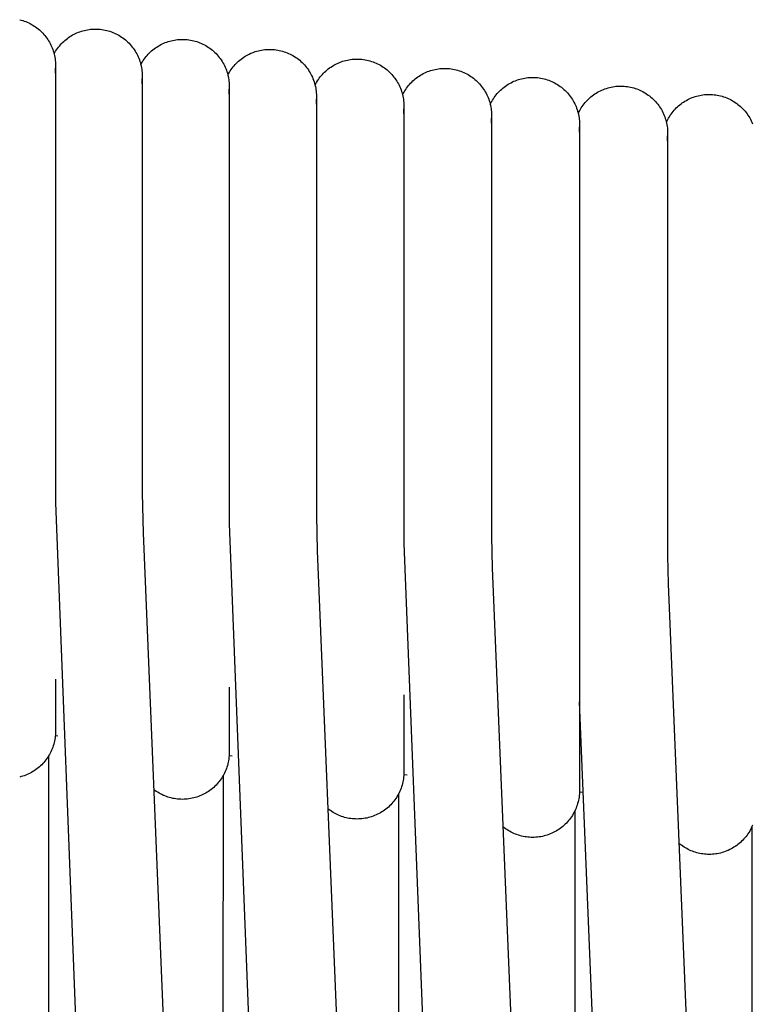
# Model space of a CAD drawing. Header units: millimetres. Extents: x 5000 to 6727, y 0 to 1679.
# Tile 58 of 106: x 5098 to 5164, y 1581 to 1671. Entities that reach past the tile are written whole.
import ezdxf

# ---------------------------------------------------------------- set-up
doc = ezdxf.new("R2010")
doc.units = ezdxf.units.MM
doc.layers.add('Make2D$Sichtbar$Kurven', color=18, linetype='Continuous', true_color=0x000000)

msp = doc.modelspace()

# ---------------------------------------------------------------- linework, layer by layer
at = {"layer": 'Make2D$Sichtbar$Kurven', "color": 18, "lineweight": -3, "true_color": 0x000000}
for p, q in [((5097.502, 1670.653), (5097.643, 1670.617)), ((5097.643, 1670.617), (5097.782, 1670.575)), ((5097.782, 1670.575), (5097.92, 1670.529)), ((5097.92, 1670.529), (5098.056, 1670.478)), ((5098.056, 1670.478), (5098.19, 1670.423)), ((5098.19, 1670.423), (5098.323, 1670.363)), ((5098.323, 1670.363), (5098.453, 1670.299)), ((5098.453, 1670.299), (5098.581, 1670.23)), ((5098.581, 1670.23), (5098.706, 1670.157)), ((5098.706, 1670.157), (5098.829, 1670.079)), ((5098.829, 1670.079), (5098.949, 1669.998)), ((5098.949, 1669.998), (5099.067, 1669.912)), ((5099.067, 1669.912), (5099.181, 1669.822)), ((5099.181, 1669.822), (5099.292, 1669.729)), ((5103.524, 1669.717), (5103.666, 1669.744)), ((5103.666, 1669.744), (5103.808, 1669.765)), ((5103.808, 1669.765), (5103.95, 1669.782)), ((5103.95, 1669.782), (5104.094, 1669.795)), ((5104.094, 1669.795), (5104.237, 1669.802)), ((5104.237, 1669.802), (5104.381, 1669.804)), ((5104.381, 1669.804), (5104.53, 1669.802)), ((5104.53, 1669.802), (5104.678, 1669.794)), ((5104.678, 1669.794), (5104.825, 1669.781)), ((5104.825, 1669.781), (5104.973, 1669.763)), ((5104.973, 1669.763), (5105.119, 1669.74)), ((5105.119, 1669.74), (5105.265, 1669.711)), ((5099.292, 1669.729), (5099.4, 1669.632)), ((5099.4, 1669.632), (5099.505, 1669.531)), ((5099.505, 1669.531), (5099.606, 1669.426)), ((5099.606, 1669.426), (5099.703, 1669.319)), ((5099.703, 1669.319), (5099.797, 1669.207)), ((5099.797, 1669.207), (5099.887, 1669.093)), ((5099.887, 1669.093), (5099.973, 1668.976)), ((5099.973, 1668.976), (5100.054, 1668.856)), ((5100.054, 1668.856), (5100.132, 1668.733)), ((5101.609, 1668.776), (5101.719, 1668.868)), ((5101.719, 1668.868), (5101.833, 1668.956)), ((5101.833, 1668.956), (5101.95, 1669.04)), ((5101.95, 1669.04), (5102.069, 1669.12)), ((5102.069, 1669.12), (5102.191, 1669.196)), ((5102.191, 1669.196), (5102.315, 1669.268)), ((5102.315, 1669.268), (5102.442, 1669.336)), ((5102.442, 1669.336), (5102.571, 1669.4)), ((5102.571, 1669.4), (5102.702, 1669.459)), ((5102.702, 1669.459), (5102.835, 1669.513)), ((5102.835, 1669.513), (5102.97, 1669.563)), ((5102.97, 1669.563), (5103.107, 1669.609)), ((5103.107, 1669.609), (5103.245, 1669.65)), ((5103.245, 1669.65), (5103.384, 1669.686)), ((5103.384, 1669.686), (5103.524, 1669.717)), ((5105.265, 1669.711), (5105.409, 1669.678)), ((5105.409, 1669.678), (5105.553, 1669.64)), ((5105.553, 1669.64), (5105.694, 1669.596)), ((5105.694, 1669.596), (5105.835, 1669.548)), ((5105.835, 1669.548), (5105.973, 1669.495)), ((5105.973, 1669.495), (5106.11, 1669.437)), ((5106.11, 1669.437), (5106.244, 1669.374)), ((5106.244, 1669.374), (5106.376, 1669.307)), ((5106.376, 1669.307), (5106.506, 1669.235)), ((5106.506, 1669.235), (5106.633, 1669.159)), ((5106.633, 1669.159), (5106.758, 1669.078)), ((5106.758, 1669.078), (5106.879, 1668.993)), ((5106.879, 1668.993), (5106.998, 1668.903)), ((5106.998, 1668.903), (5107.113, 1668.81)), ((5111.848, 1668.843), (5111.993, 1668.856)), ((5111.993, 1668.856), (5112.138, 1668.863)), ((5112.138, 1668.863), (5112.283, 1668.866)), ((5112.283, 1668.866), (5112.432, 1668.863)), ((5112.432, 1668.863), (5112.58, 1668.855)), ((5112.58, 1668.855), (5112.728, 1668.842)), ((5100.132, 1668.733), (5100.206, 1668.608)), ((5100.206, 1668.608), (5100.275, 1668.48)), ((5100.275, 1668.48), (5100.339, 1668.35)), ((5100.339, 1668.35), (5100.4, 1668.218)), ((5100.4, 1668.218), (5100.455, 1668.084)), ((5100.455, 1668.084), (5100.506, 1667.948)), ((5100.848, 1667.917), (5100.93, 1668.035)), ((5100.93, 1668.035), (5101.016, 1668.15)), ((5101.016, 1668.15), (5101.106, 1668.263)), ((5101.106, 1668.263), (5101.199, 1668.372)), ((5101.199, 1668.372), (5101.297, 1668.478)), ((5101.297, 1668.478), (5101.397, 1668.581)), ((5101.397, 1668.581), (5101.501, 1668.68)), ((5101.501, 1668.68), (5101.609, 1668.776)), ((5107.113, 1668.81), (5107.225, 1668.713)), ((5107.225, 1668.713), (5107.333, 1668.612)), ((5107.333, 1668.612), (5107.438, 1668.507)), ((5107.438, 1668.507), (5107.539, 1668.398)), ((5107.539, 1668.398), (5107.637, 1668.286)), ((5107.637, 1668.286), (5107.73, 1668.171)), ((5107.73, 1668.171), (5107.819, 1668.053)), ((5107.819, 1668.053), (5107.904, 1667.931)), ((5109.6, 1667.911), (5109.714, 1668.001)), ((5109.714, 1668.001), (5109.831, 1668.087)), ((5109.831, 1668.087), (5109.951, 1668.169)), ((5109.951, 1668.169), (5110.074, 1668.246)), ((5110.074, 1668.246), (5110.199, 1668.32)), ((5110.199, 1668.32), (5110.327, 1668.389)), ((5110.327, 1668.389), (5110.457, 1668.453)), ((5110.457, 1668.453), (5110.589, 1668.513)), ((5110.589, 1668.513), (5110.723, 1668.569)), ((5110.723, 1668.569), (5110.859, 1668.62)), ((5110.859, 1668.62), (5110.997, 1668.666)), ((5110.997, 1668.666), (5111.136, 1668.708)), ((5111.136, 1668.708), (5111.276, 1668.745)), ((5111.276, 1668.745), (5111.418, 1668.777)), ((5111.418, 1668.777), (5111.561, 1668.804)), ((5111.561, 1668.804), (5111.704, 1668.826)), ((5111.704, 1668.826), (5111.848, 1668.843)), ((5112.728, 1668.842), (5112.875, 1668.824)), ((5112.875, 1668.824), (5113.021, 1668.801)), ((5113.021, 1668.801), (5113.167, 1668.773)), ((5113.167, 1668.773), (5113.312, 1668.74)), ((5113.312, 1668.74), (5113.455, 1668.701)), ((5113.455, 1668.701), (5113.597, 1668.658)), ((5113.597, 1668.658), (5113.737, 1668.609)), ((5113.737, 1668.609), (5113.875, 1668.556)), ((5113.875, 1668.556), (5114.012, 1668.498)), ((5114.012, 1668.498), (5114.146, 1668.436)), ((5114.146, 1668.436), (5114.279, 1668.368)), ((5114.279, 1668.368), (5114.408, 1668.296)), ((5114.408, 1668.296), (5114.535, 1668.22)), ((5114.535, 1668.22), (5114.66, 1668.139)), ((5114.66, 1668.139), (5114.781, 1668.054)), ((5114.781, 1668.054), (5114.9, 1667.965)), ((5114.9, 1667.965), (5115.015, 1667.872)), ((5119.915, 1667.947), (5120.062, 1667.955)), ((5120.062, 1667.955), (5120.208, 1667.957)), ((5120.208, 1667.957), (5120.356, 1667.955)), ((5120.356, 1667.955), (5120.505, 1667.947)), ((5100.506, 1667.948), (5100.553, 1667.81)), ((5100.553, 1667.81), (5100.594, 1667.671)), ((5100.594, 1667.671), (5100.631, 1667.53)), ((5100.627, 1667.547), (5100.697, 1667.673)), ((5100.631, 1667.53), (5100.663, 1667.389)), ((5100.663, 1667.389), (5100.69, 1667.246)), ((5100.69, 1667.246), (5100.713, 1667.102)), ((5100.697, 1667.673), (5100.77, 1667.796)), ((5100.713, 1667.102), (5100.73, 1666.958)), ((5100.77, 1667.796), (5100.848, 1667.917)), ((5107.904, 1667.931), (5107.985, 1667.807)), ((5107.985, 1667.807), (5108.062, 1667.68)), ((5108.062, 1667.68), (5108.134, 1667.55)), ((5108.134, 1667.55), (5108.201, 1667.418)), ((5108.201, 1667.418), (5108.264, 1667.283)), ((5108.264, 1667.283), (5108.322, 1667.147)), ((5108.322, 1667.147), (5108.375, 1667.008)), ((5108.728, 1666.944), (5108.81, 1667.064)), ((5108.81, 1667.064), (5108.895, 1667.182)), ((5108.895, 1667.182), (5108.985, 1667.296)), ((5108.985, 1667.296), (5109.079, 1667.407)), ((5109.079, 1667.407), (5109.176, 1667.515)), ((5109.176, 1667.515), (5109.277, 1667.619)), ((5109.277, 1667.619), (5109.381, 1667.72)), ((5109.381, 1667.72), (5109.489, 1667.818)), ((5109.489, 1667.818), (5109.6, 1667.911)), ((5115.015, 1667.872), (5115.127, 1667.774)), ((5115.127, 1667.774), (5115.236, 1667.673)), ((5115.236, 1667.673), (5115.34, 1667.568)), ((5115.34, 1667.568), (5115.442, 1667.46)), ((5115.442, 1667.46), (5115.539, 1667.348)), ((5115.539, 1667.348), (5115.632, 1667.232)), ((5115.632, 1667.232), (5115.722, 1667.114)), ((5115.722, 1667.114), (5115.807, 1666.993)), ((5117.503, 1666.985), (5117.618, 1667.076)), ((5117.618, 1667.076), (5117.735, 1667.164)), ((5117.735, 1667.164), (5117.856, 1667.247)), ((5117.856, 1667.247), (5117.98, 1667.326)), ((5117.98, 1667.326), (5118.106, 1667.401)), ((5118.106, 1667.401), (5118.234, 1667.471)), ((5118.234, 1667.471), (5118.365, 1667.537)), ((5118.365, 1667.537), (5118.499, 1667.598)), ((5118.499, 1667.598), (5118.634, 1667.655)), ((5118.634, 1667.655), (5118.771, 1667.707)), ((5118.771, 1667.707), (5118.91, 1667.754)), ((5118.91, 1667.754), (5119.05, 1667.796)), ((5119.05, 1667.796), (5119.192, 1667.834)), ((5119.192, 1667.834), (5119.335, 1667.866)), ((5119.335, 1667.866), (5119.479, 1667.894)), ((5119.479, 1667.894), (5119.624, 1667.917)), ((5119.624, 1667.917), (5119.769, 1667.934)), ((5119.769, 1667.934), (5119.915, 1667.947)), ((5120.505, 1667.947), (5120.652, 1667.934)), ((5120.652, 1667.934), (5120.8, 1667.916)), ((5120.8, 1667.916), (5120.946, 1667.893)), ((5120.946, 1667.893), (5121.092, 1667.864)), ((5121.092, 1667.864), (5121.236, 1667.831)), ((5121.236, 1667.831), (5121.38, 1667.793)), ((5121.38, 1667.793), (5121.521, 1667.749)), ((5121.521, 1667.749), (5121.662, 1667.701)), ((5121.662, 1667.701), (5121.8, 1667.648)), ((5121.8, 1667.648), (5121.937, 1667.59)), ((5121.937, 1667.59), (5122.071, 1667.527)), ((5122.071, 1667.527), (5122.203, 1667.46)), ((5122.203, 1667.46), (5122.333, 1667.388)), ((5122.333, 1667.388), (5122.46, 1667.311)), ((5122.46, 1667.311), (5122.585, 1667.231)), ((5122.585, 1667.231), (5122.706, 1667.146)), ((5122.706, 1667.146), (5122.825, 1667.056)), ((5122.825, 1667.056), (5122.94, 1666.963)), ((5127.565, 1667.037), (5127.712, 1667.055)), ((5127.712, 1667.055), (5127.859, 1667.068)), ((5127.859, 1667.068), (5128.007, 1667.076)), ((5128.007, 1667.076), (5128.155, 1667.079)), ((5128.155, 1667.079), (5128.303, 1667.076)), ((5128.303, 1667.076), (5128.451, 1667.068)), ((5128.451, 1667.068), (5128.599, 1667.055)), ((5100.752, 1666.518), (5100.72, 1665.998)), ((5100.73, 1666.958), (5100.742, 1666.813)), ((5100.742, 1666.813), (5100.75, 1666.668)), ((5100.75, 1666.668), (5100.752, 1666.523)), ((5100.752, 1666.523), (5100.752, 1658.939)), ((5108.375, 1667.008), (5108.423, 1666.868)), ((5108.423, 1666.868), (5108.466, 1666.726)), ((5108.466, 1666.726), (5108.505, 1666.583)), ((5108.505, 1666.583), (5108.538, 1666.438)), ((5108.508, 1666.568), (5108.577, 1666.696)), ((5108.538, 1666.438), (5108.567, 1666.293)), ((5108.567, 1666.293), (5108.59, 1666.146)), ((5108.577, 1666.696), (5108.651, 1666.822)), ((5108.651, 1666.822), (5108.728, 1666.944)), ((5115.807, 1666.993), (5115.887, 1666.868)), ((5115.887, 1666.868), (5115.964, 1666.741)), ((5115.964, 1666.741), (5116.036, 1666.611)), ((5116.036, 1666.611), (5116.103, 1666.479)), ((5116.103, 1666.479), (5116.166, 1666.345)), ((5116.166, 1666.345), (5116.224, 1666.208)), ((5116.224, 1666.208), (5116.277, 1666.07)), ((5116.712, 1666.124), (5116.798, 1666.243)), ((5116.798, 1666.243), (5116.887, 1666.359)), ((5116.887, 1666.359), (5116.981, 1666.472)), ((5116.981, 1666.472), (5117.078, 1666.582)), ((5117.078, 1666.582), (5117.179, 1666.688)), ((5117.179, 1666.688), (5117.284, 1666.791)), ((5117.284, 1666.791), (5117.392, 1666.89)), ((5117.392, 1666.89), (5117.503, 1666.985)), ((5122.94, 1666.963), (5123.052, 1666.866)), ((5123.052, 1666.866), (5123.16, 1666.764)), ((5123.16, 1666.764), (5123.265, 1666.66)), ((5123.265, 1666.66), (5123.366, 1666.551)), ((5123.366, 1666.551), (5123.464, 1666.439)), ((5123.464, 1666.439), (5123.557, 1666.324)), ((5123.557, 1666.324), (5123.646, 1666.205)), ((5123.646, 1666.205), (5123.731, 1666.084)), ((5125.429, 1666.089), (5125.544, 1666.182)), ((5125.544, 1666.182), (5125.662, 1666.271)), ((5125.662, 1666.271), (5125.783, 1666.355)), ((5125.783, 1666.355), (5125.908, 1666.436)), ((5125.908, 1666.436), (5126.035, 1666.512)), ((5126.035, 1666.512), (5126.164, 1666.584)), ((5126.164, 1666.584), (5126.296, 1666.651)), ((5126.296, 1666.651), (5126.43, 1666.713)), ((5126.43, 1666.713), (5126.566, 1666.771)), ((5126.566, 1666.771), (5126.705, 1666.824)), ((5126.705, 1666.824), (5126.845, 1666.872)), ((5126.845, 1666.872), (5126.986, 1666.915)), ((5126.986, 1666.915), (5127.129, 1666.953)), ((5127.129, 1666.953), (5127.273, 1666.986)), ((5127.273, 1666.986), (5127.419, 1667.014)), ((5127.419, 1667.014), (5127.565, 1667.037)), ((5128.599, 1667.055), (5128.746, 1667.037)), ((5128.746, 1667.037), (5128.893, 1667.014)), ((5128.893, 1667.014), (5129.038, 1666.986)), ((5129.038, 1666.986), (5129.183, 1666.952)), ((5129.183, 1666.952), (5129.326, 1666.914)), ((5129.326, 1666.914), (5129.468, 1666.871)), ((5129.468, 1666.871), (5129.608, 1666.822)), ((5129.608, 1666.822), (5129.747, 1666.769)), ((5129.747, 1666.769), (5129.883, 1666.711)), ((5129.883, 1666.711), (5130.018, 1666.648)), ((5130.018, 1666.648), (5130.15, 1666.581)), ((5130.15, 1666.581), (5130.28, 1666.509)), ((5130.28, 1666.509), (5130.407, 1666.433)), ((5130.407, 1666.433), (5130.531, 1666.352)), ((5130.531, 1666.352), (5130.653, 1666.267)), ((5130.653, 1666.267), (5130.771, 1666.178)), ((5130.771, 1666.178), (5130.887, 1666.084)), ((5135.26, 1666.142), (5135.402, 1666.169)), ((5135.402, 1666.169), (5135.545, 1666.191)), ((5135.545, 1666.191), (5135.689, 1666.208)), ((5135.689, 1666.208), (5135.833, 1666.22)), ((5135.833, 1666.22), (5135.978, 1666.228)), ((5135.978, 1666.228), (5136.123, 1666.23)), ((5136.123, 1666.23), (5136.271, 1666.227)), ((5136.271, 1666.227), (5136.419, 1666.22)), ((5136.419, 1666.22), (5136.567, 1666.207)), ((5136.567, 1666.207), (5136.714, 1666.189)), ((5136.714, 1666.189), (5136.861, 1666.165)), ((5136.861, 1666.165), (5137.006, 1666.137)), ((5100.72, 1665.998), (5100.752, 1665.515)), ((5108.59, 1666.146), (5108.608, 1665.999)), ((5108.631, 1665.55), (5108.599, 1665.029)), ((5108.608, 1665.999), (5108.621, 1665.851)), ((5108.621, 1665.851), (5108.629, 1665.703)), ((5108.629, 1665.703), (5108.631, 1665.555)), ((5108.631, 1665.555), (5108.631, 1657.971)), ((5116.277, 1666.07), (5116.325, 1665.929)), ((5116.325, 1665.929), (5116.369, 1665.788)), ((5116.369, 1665.788), (5116.407, 1665.644)), ((5116.407, 1665.644), (5116.44, 1665.5)), ((5116.413, 1665.62), (5116.481, 1665.75)), ((5116.44, 1665.5), (5116.469, 1665.354)), ((5116.469, 1665.354), (5116.492, 1665.208)), ((5116.481, 1665.75), (5116.554, 1665.877)), ((5116.554, 1665.877), (5116.631, 1666.002)), ((5116.631, 1666.002), (5116.712, 1666.124)), ((5123.731, 1666.084), (5123.812, 1665.96)), ((5123.812, 1665.96), (5123.889, 1665.832)), ((5123.889, 1665.832), (5123.961, 1665.703)), ((5123.961, 1665.703), (5124.028, 1665.57)), ((5124.028, 1665.57), (5124.091, 1665.436)), ((5124.091, 1665.436), (5124.149, 1665.299)), ((5124.149, 1665.299), (5124.202, 1665.161)), ((5124.637, 1665.214), (5124.722, 1665.335)), ((5124.722, 1665.335), (5124.812, 1665.453)), ((5124.812, 1665.453), (5124.905, 1665.567)), ((5124.905, 1665.567), (5125.002, 1665.679)), ((5125.002, 1665.679), (5125.104, 1665.787)), ((5125.104, 1665.787), (5125.208, 1665.891)), ((5125.208, 1665.891), (5125.317, 1665.992)), ((5125.317, 1665.992), (5125.429, 1666.089)), ((5130.887, 1666.084), (5130.998, 1665.987)), ((5130.998, 1665.987), (5131.107, 1665.886)), ((5131.107, 1665.886), (5131.212, 1665.781)), ((5131.212, 1665.781), (5131.313, 1665.673)), ((5131.313, 1665.673), (5131.41, 1665.561)), ((5131.41, 1665.561), (5131.504, 1665.445)), ((5131.504, 1665.445), (5131.593, 1665.327)), ((5131.593, 1665.327), (5131.678, 1665.205)), ((5133.334, 1665.188), (5133.445, 1665.281)), ((5133.445, 1665.281), (5133.559, 1665.37)), ((5133.559, 1665.37), (5133.676, 1665.455)), ((5133.676, 1665.455), (5133.796, 1665.537)), ((5133.796, 1665.537), (5133.919, 1665.614)), ((5133.919, 1665.614), (5134.044, 1665.687)), ((5134.044, 1665.687), (5134.171, 1665.756)), ((5134.171, 1665.756), (5134.301, 1665.82)), ((5134.301, 1665.82), (5134.433, 1665.88)), ((5134.433, 1665.88), (5134.567, 1665.935)), ((5134.567, 1665.935), (5134.702, 1665.986)), ((5134.702, 1665.986), (5134.84, 1666.032)), ((5134.84, 1666.032), (5134.978, 1666.073)), ((5134.978, 1666.073), (5135.118, 1666.11)), ((5135.118, 1666.11), (5135.26, 1666.142)), ((5137.006, 1666.137), (5137.151, 1666.104)), ((5137.151, 1666.104), (5137.294, 1666.065)), ((5137.294, 1666.065), (5137.436, 1666.022)), ((5137.436, 1666.022), (5137.576, 1665.974)), ((5137.576, 1665.974), (5137.715, 1665.921)), ((5137.715, 1665.921), (5137.851, 1665.863)), ((5137.851, 1665.863), (5137.986, 1665.8)), ((5137.986, 1665.8), (5138.118, 1665.733)), ((5138.118, 1665.733), (5138.247, 1665.661)), ((5138.247, 1665.661), (5138.375, 1665.584)), ((5138.375, 1665.584), (5138.499, 1665.504)), ((5138.499, 1665.504), (5138.621, 1665.418)), ((5138.621, 1665.418), (5138.739, 1665.329)), ((5138.739, 1665.329), (5138.854, 1665.236)), ((5142.956, 1665.252), (5143.098, 1665.289)), ((5143.098, 1665.289), (5143.24, 1665.322)), ((5143.24, 1665.322), (5143.384, 1665.349)), ((5143.384, 1665.349), (5143.528, 1665.372)), ((5143.528, 1665.372), (5143.673, 1665.389)), ((5143.673, 1665.389), (5143.819, 1665.402)), ((5143.819, 1665.402), (5143.965, 1665.409)), ((5143.965, 1665.409), (5144.111, 1665.412)), ((5144.111, 1665.412), (5144.259, 1665.409)), ((5144.259, 1665.409), (5144.407, 1665.401)), ((5144.407, 1665.401), (5144.555, 1665.388)), ((5144.555, 1665.388), (5144.702, 1665.37)), ((5144.702, 1665.37), (5144.849, 1665.347)), ((5144.849, 1665.347), (5144.994, 1665.319)), ((5144.994, 1665.319), (5145.139, 1665.285)), ((5145.139, 1665.285), (5145.282, 1665.247)), ((5108.599, 1665.029), (5108.631, 1664.547)), ((5116.492, 1665.208), (5116.51, 1665.06)), ((5116.533, 1664.611), (5116.501, 1664.091)), ((5116.51, 1665.06), (5116.523, 1664.913)), ((5116.523, 1664.913), (5116.531, 1664.764)), ((5116.531, 1664.764), (5116.533, 1664.616)), ((5116.533, 1664.616), (5116.533, 1657.033)), ((5124.202, 1665.161), (5124.25, 1665.021)), ((5124.25, 1665.021), (5124.293, 1664.879)), ((5124.293, 1664.879), (5124.332, 1664.736)), ((5124.332, 1664.736), (5124.365, 1664.591)), ((5124.34, 1664.702), (5124.408, 1664.834)), ((5124.365, 1664.591), (5124.394, 1664.445)), ((5124.394, 1664.445), (5124.417, 1664.299)), ((5124.408, 1664.834), (5124.48, 1664.963)), ((5124.48, 1664.963), (5124.556, 1665.09)), ((5124.556, 1665.09), (5124.637, 1665.214)), ((5131.678, 1665.205), (5131.759, 1665.081)), ((5131.759, 1665.081), (5131.835, 1664.954)), ((5131.835, 1664.954), (5131.907, 1664.824)), ((5131.907, 1664.824), (5131.975, 1664.692)), ((5131.975, 1664.692), (5132.037, 1664.557)), ((5132.037, 1664.557), (5132.095, 1664.421)), ((5132.095, 1664.421), (5132.148, 1664.282)), ((5132.574, 1664.319), (5132.655, 1664.438)), ((5132.655, 1664.438), (5132.741, 1664.555)), ((5132.741, 1664.555), (5132.831, 1664.668)), ((5132.831, 1664.668), (5132.924, 1664.779)), ((5132.924, 1664.779), (5133.022, 1664.886)), ((5133.022, 1664.886), (5133.122, 1664.99)), ((5133.122, 1664.99), (5133.227, 1665.091)), ((5133.227, 1665.091), (5133.334, 1665.188)), ((5138.854, 1665.236), (5138.966, 1665.139)), ((5138.966, 1665.139), (5139.075, 1665.037)), ((5139.075, 1665.037), (5139.18, 1664.932)), ((5139.18, 1664.932), (5139.281, 1664.824)), ((5139.281, 1664.824), (5139.378, 1664.712)), ((5139.378, 1664.712), (5139.471, 1664.597)), ((5139.471, 1664.597), (5139.561, 1664.478)), ((5139.561, 1664.478), (5139.646, 1664.357)), ((5141.302, 1664.351), (5141.413, 1664.446)), ((5141.413, 1664.446), (5141.528, 1664.537)), ((5141.528, 1664.537), (5141.645, 1664.624)), ((5141.645, 1664.624), (5141.766, 1664.706)), ((5141.766, 1664.706), (5141.889, 1664.785)), ((5141.889, 1664.785), (5142.015, 1664.859)), ((5142.015, 1664.859), (5142.143, 1664.929)), ((5142.143, 1664.929), (5142.274, 1664.994)), ((5142.274, 1664.994), (5142.407, 1665.055)), ((5142.407, 1665.055), (5142.541, 1665.111)), ((5142.541, 1665.111), (5142.678, 1665.163)), ((5142.678, 1665.163), (5142.816, 1665.21)), ((5142.816, 1665.21), (5142.956, 1665.252)), ((5145.282, 1665.247), (5145.424, 1665.204)), ((5145.424, 1665.204), (5145.564, 1665.155)), ((5145.564, 1665.155), (5145.703, 1665.102)), ((5145.703, 1665.102), (5145.839, 1665.044)), ((5145.839, 1665.044), (5145.974, 1664.982)), ((5145.974, 1664.982), (5146.106, 1664.914)), ((5146.106, 1664.914), (5146.236, 1664.842)), ((5146.236, 1664.842), (5146.363, 1664.766)), ((5146.363, 1664.766), (5146.487, 1664.685)), ((5146.487, 1664.685), (5146.609, 1664.6)), ((5146.609, 1664.6), (5146.727, 1664.511)), ((5146.727, 1664.511), (5146.842, 1664.417)), ((5146.842, 1664.417), (5146.954, 1664.32)), ((5150.674, 1664.371), (5150.813, 1664.418)), ((5150.813, 1664.418), (5150.954, 1664.461)), ((5150.954, 1664.461), (5151.097, 1664.499)), ((5151.097, 1664.499), (5151.24, 1664.532)), ((5151.24, 1664.532), (5151.385, 1664.56)), ((5151.385, 1664.56), (5151.531, 1664.583)), ((5151.531, 1664.583), (5151.677, 1664.601)), ((5151.677, 1664.601), (5151.824, 1664.613)), ((5151.824, 1664.613), (5151.971, 1664.621)), ((5151.971, 1664.621), (5152.118, 1664.624)), ((5152.118, 1664.624), (5152.267, 1664.621)), ((5152.267, 1664.621), (5152.415, 1664.613)), ((5152.415, 1664.613), (5152.563, 1664.6)), ((5152.563, 1664.6), (5152.71, 1664.582)), ((5152.71, 1664.582), (5152.856, 1664.559)), ((5152.856, 1664.559), (5153.002, 1664.531)), ((5153.002, 1664.531), (5153.146, 1664.497)), ((5153.146, 1664.497), (5153.29, 1664.459)), ((5153.29, 1664.459), (5153.432, 1664.416)), ((5153.432, 1664.416), (5153.572, 1664.367)), ((5116.501, 1664.091), (5116.533, 1663.608)), ((5124.417, 1664.299), (5124.435, 1664.152)), ((5124.458, 1663.702), (5124.426, 1663.182)), ((5124.435, 1664.152), (5124.448, 1664.004)), ((5124.448, 1664.004), (5124.456, 1663.856)), ((5124.456, 1663.856), (5124.458, 1663.708)), ((5124.458, 1663.708), (5124.458, 1656.124)), ((5132.148, 1664.282), (5132.197, 1664.142)), ((5132.197, 1664.142), (5132.24, 1664)), ((5132.24, 1664), (5132.278, 1663.857)), ((5132.278, 1663.857), (5132.312, 1663.712)), ((5132.289, 1663.815), (5132.354, 1663.944)), ((5132.312, 1663.712), (5132.34, 1663.567)), ((5132.34, 1663.567), (5132.363, 1663.42)), ((5132.354, 1663.944), (5132.423, 1664.071)), ((5132.423, 1664.071), (5132.496, 1664.196)), ((5132.496, 1664.196), (5132.574, 1664.319)), ((5139.646, 1664.357), (5139.727, 1664.232)), ((5139.727, 1664.232), (5139.803, 1664.105)), ((5139.803, 1664.105), (5139.875, 1663.976)), ((5139.875, 1663.976), (5139.942, 1663.843)), ((5139.942, 1663.843), (5140.005, 1663.709)), ((5140.005, 1663.709), (5140.063, 1663.572)), ((5140.063, 1663.572), (5140.116, 1663.434)), ((5140.541, 1663.469), (5140.623, 1663.59)), ((5140.623, 1663.59), (5140.708, 1663.708)), ((5140.708, 1663.708), (5140.798, 1663.824)), ((5140.798, 1663.824), (5140.891, 1663.936)), ((5140.891, 1663.936), (5140.988, 1664.045)), ((5140.988, 1664.045), (5141.089, 1664.151)), ((5141.089, 1664.151), (5141.194, 1664.253)), ((5141.194, 1664.253), (5141.302, 1664.351)), ((5146.954, 1664.32), (5147.063, 1664.219)), ((5147.063, 1664.219), (5147.168, 1664.114)), ((5147.168, 1664.114), (5147.269, 1664.006)), ((5147.269, 1664.006), (5147.366, 1663.894)), ((5147.366, 1663.894), (5147.46, 1663.778)), ((5147.46, 1663.778), (5147.549, 1663.66)), ((5147.549, 1663.66), (5147.634, 1663.538)), ((5147.634, 1663.538), (5147.715, 1663.414)), ((5149.181, 1663.445), (5149.289, 1663.545)), ((5149.289, 1663.545), (5149.401, 1663.641)), ((5149.401, 1663.641), (5149.516, 1663.734)), ((5149.516, 1663.734), (5149.634, 1663.822)), ((5149.634, 1663.822), (5149.755, 1663.906)), ((5149.755, 1663.906), (5149.879, 1663.986)), ((5149.879, 1663.986), (5150.006, 1664.061)), ((5150.006, 1664.061), (5150.135, 1664.132)), ((5150.135, 1664.132), (5150.266, 1664.199)), ((5150.266, 1664.199), (5150.4, 1664.261)), ((5150.4, 1664.261), (5150.536, 1664.318)), ((5150.536, 1664.318), (5150.674, 1664.371)), ((5153.572, 1664.367), (5153.71, 1664.314)), ((5153.71, 1664.314), (5153.847, 1664.256)), ((5153.847, 1664.256), (5153.981, 1664.194)), ((5153.981, 1664.194), (5154.114, 1664.126)), ((5154.114, 1664.126), (5154.243, 1664.054)), ((5154.243, 1664.054), (5154.37, 1663.978)), ((5154.37, 1663.978), (5154.495, 1663.897)), ((5154.495, 1663.897), (5154.616, 1663.812)), ((5154.616, 1663.812), (5154.735, 1663.723)), ((5154.735, 1663.723), (5154.85, 1663.629)), ((5154.85, 1663.629), (5154.962, 1663.532)), ((5154.962, 1663.532), (5155.071, 1663.431)), ((5158.329, 1663.459), (5158.461, 1663.518)), ((5158.461, 1663.518), (5158.594, 1663.573)), ((5158.594, 1663.573), (5158.73, 1663.623)), ((5158.73, 1663.623), (5158.866, 1663.669)), ((5158.866, 1663.669), (5159.005, 1663.71)), ((5159.005, 1663.71), (5159.144, 1663.746)), ((5159.144, 1663.746), (5159.285, 1663.778)), ((5159.285, 1663.778), (5159.427, 1663.805)), ((5159.427, 1663.805), (5159.57, 1663.827)), ((5159.57, 1663.827), (5159.713, 1663.844)), ((5159.713, 1663.844), (5159.857, 1663.856)), ((5159.857, 1663.856), (5160.001, 1663.863)), ((5160.001, 1663.863), (5160.145, 1663.866)), ((5160.145, 1663.866), (5160.293, 1663.863)), ((5160.293, 1663.863), (5160.441, 1663.855)), ((5160.441, 1663.855), (5160.589, 1663.843)), ((5160.589, 1663.843), (5160.736, 1663.824)), ((5160.736, 1663.824), (5160.883, 1663.801)), ((5160.883, 1663.801), (5161.029, 1663.773)), ((5161.029, 1663.773), (5161.173, 1663.74)), ((5161.173, 1663.74), (5161.316, 1663.701)), ((5161.316, 1663.701), (5161.458, 1663.658)), ((5161.458, 1663.658), (5161.598, 1663.61)), ((5161.598, 1663.61), (5161.737, 1663.556)), ((5161.737, 1663.556), (5161.874, 1663.498)), ((5161.874, 1663.498), (5162.008, 1663.436)), ((5124.426, 1663.182), (5124.458, 1662.7)), ((5132.363, 1663.42), (5132.381, 1663.273)), ((5132.405, 1662.824), (5132.372, 1662.304)), ((5132.381, 1663.273), (5132.394, 1663.125)), ((5132.394, 1663.125), (5132.402, 1662.977)), ((5132.402, 1662.977), (5132.405, 1662.829)), ((5132.405, 1662.829), (5132.405, 1655.245)), ((5140.116, 1663.434), (5140.164, 1663.294)), ((5140.164, 1663.294), (5140.208, 1663.152)), ((5140.208, 1663.152), (5140.246, 1663.009)), ((5140.246, 1663.009), (5140.28, 1662.864)), ((5140.259, 1662.957), (5140.323, 1663.089)), ((5140.28, 1662.864), (5140.308, 1662.718)), ((5140.308, 1662.718), (5140.331, 1662.572)), ((5140.323, 1663.089), (5140.391, 1663.218)), ((5140.391, 1663.218), (5140.464, 1663.345)), ((5140.464, 1663.345), (5140.541, 1663.469)), ((5147.715, 1663.414), (5147.791, 1663.287)), ((5147.791, 1663.287), (5147.863, 1663.157)), ((5147.863, 1663.157), (5147.93, 1663.025)), ((5147.93, 1663.025), (5147.993, 1662.891)), ((5147.993, 1662.891), (5148.051, 1662.754)), ((5148.051, 1662.754), (5148.104, 1662.616)), ((5148.104, 1662.616), (5148.153, 1662.475)), ((5148.452, 1662.523), (5148.529, 1662.649)), ((5148.529, 1662.649), (5148.61, 1662.772)), ((5148.61, 1662.772), (5148.695, 1662.892)), ((5148.695, 1662.892), (5148.785, 1663.01)), ((5148.785, 1663.01), (5148.878, 1663.124)), ((5148.878, 1663.124), (5148.975, 1663.234)), ((5148.975, 1663.234), (5149.076, 1663.342)), ((5149.076, 1663.342), (5149.181, 1663.445)), ((5155.071, 1663.431), (5155.175, 1663.326)), ((5155.175, 1663.326), (5155.277, 1663.218)), ((5155.277, 1663.218), (5155.374, 1663.106)), ((5155.374, 1663.106), (5155.467, 1662.99)), ((5155.467, 1662.99), (5155.557, 1662.872)), ((5155.557, 1662.872), (5155.642, 1662.75)), ((5155.642, 1662.75), (5155.722, 1662.626)), ((5155.722, 1662.626), (5155.799, 1662.499)), ((5157.053, 1662.531), (5157.153, 1662.635)), ((5157.153, 1662.635), (5157.258, 1662.734)), ((5157.258, 1662.734), (5157.365, 1662.831)), ((5157.365, 1662.831), (5157.476, 1662.923)), ((5157.476, 1662.923), (5157.59, 1663.012)), ((5157.59, 1663.012), (5157.706, 1663.097)), ((5157.706, 1663.097), (5157.826, 1663.177)), ((5157.826, 1663.177), (5157.948, 1663.254)), ((5157.948, 1663.254), (5158.073, 1663.327)), ((5158.073, 1663.327), (5158.2, 1663.395)), ((5158.2, 1663.395), (5158.329, 1663.459)), ((5162.008, 1663.436), (5162.14, 1663.368)), ((5162.14, 1663.368), (5162.27, 1663.297)), ((5162.27, 1663.297), (5162.397, 1663.22)), ((5162.397, 1663.22), (5162.521, 1663.139)), ((5162.521, 1663.139), (5162.643, 1663.054)), ((5162.643, 1663.054), (5162.761, 1662.965)), ((5162.761, 1662.965), (5162.877, 1662.872)), ((5162.877, 1662.872), (5162.989, 1662.774)), ((5162.989, 1662.774), (5163.097, 1662.673)), ((5163.097, 1662.673), (5163.202, 1662.568)), ((5132.372, 1662.304), (5132.405, 1661.821)), ((5140.331, 1662.572), (5140.349, 1662.425)), ((5140.373, 1661.975), (5140.34, 1661.455)), ((5140.349, 1662.425), (5140.362, 1662.277)), ((5140.362, 1662.277), (5140.37, 1662.129)), ((5140.37, 1662.129), (5140.373, 1661.98)), ((5140.373, 1661.98), (5140.373, 1654.397)), ((5148.153, 1662.475), (5148.196, 1662.333)), ((5148.196, 1662.333), (5148.234, 1662.19)), ((5148.234, 1662.19), (5148.268, 1662.046)), ((5148.249, 1662.131), (5148.312, 1662.264)), ((5148.268, 1662.046), (5148.296, 1661.9)), ((5148.296, 1661.9), (5148.319, 1661.754)), ((5148.312, 1662.264), (5148.38, 1662.395)), ((5148.319, 1661.754), (5148.337, 1661.606)), ((5148.38, 1662.395), (5148.452, 1662.523)), ((5155.799, 1662.499), (5155.871, 1662.369)), ((5155.871, 1662.369), (5155.938, 1662.237)), ((5155.938, 1662.237), (5156.001, 1662.102)), ((5156.001, 1662.102), (5156.059, 1661.966)), ((5156.059, 1661.966), (5156.112, 1661.827)), ((5156.112, 1661.827), (5156.16, 1661.687)), ((5156.384, 1661.595), (5156.453, 1661.721)), ((5156.453, 1661.721), (5156.527, 1661.845)), ((5156.527, 1661.845), (5156.605, 1661.967)), ((5156.605, 1661.967), (5156.686, 1662.086)), ((5156.686, 1662.086), (5156.772, 1662.202)), ((5156.772, 1662.202), (5156.862, 1662.315)), ((5156.862, 1662.315), (5156.955, 1662.425)), ((5156.955, 1662.425), (5157.053, 1662.531)), ((5163.202, 1662.568), (5163.303, 1662.46)), ((5163.303, 1662.46), (5163.401, 1662.348)), ((5163.401, 1662.348), (5163.494, 1662.233)), ((5163.494, 1662.233), (5163.583, 1662.114)), ((5163.583, 1662.114), (5163.668, 1661.993)), ((5163.668, 1661.993), (5163.749, 1661.868)), ((5163.749, 1661.868), (5163.825, 1661.741)), ((5163.825, 1661.741), (5163.897, 1661.611)), ((5140.34, 1661.455), (5140.373, 1660.972)), ((5148.361, 1661.157), (5148.328, 1660.637)), ((5148.337, 1661.606), (5148.35, 1661.459)), ((5148.35, 1661.459), (5148.358, 1661.31)), ((5148.358, 1661.31), (5148.361, 1661.162)), ((5148.361, 1661.162), (5148.361, 1653.579)), ((5156.16, 1661.687), (5156.204, 1661.545)), ((5156.204, 1661.545), (5156.242, 1661.402)), ((5156.242, 1661.402), (5156.275, 1661.258)), ((5156.258, 1661.335), (5156.319, 1661.466)), ((5156.275, 1661.258), (5156.304, 1661.112)), ((5156.304, 1661.112), (5156.327, 1660.965)), ((5156.319, 1661.466), (5156.384, 1661.595)), ((5156.327, 1660.965), (5156.345, 1660.818)), ((5156.345, 1660.818), (5156.358, 1660.67)), ((5163.897, 1661.611), (5163.965, 1661.479)), ((5163.965, 1661.479), (5164.027, 1661.345)), ((5164.027, 1661.345), (5164.085, 1661.208)), ((5148.328, 1660.637), (5148.361, 1660.154)), ((5156.368, 1660.369), (5156.336, 1659.849)), ((5156.358, 1660.67), (5156.366, 1660.522)), ((5156.366, 1660.522), (5156.368, 1660.374)), ((5156.368, 1660.374), (5156.368, 1652.79)), ((5156.336, 1659.849), (5156.368, 1659.366)), ((5100.752, 1658.939), (5100.752, 1626.761)), ((5108.631, 1657.971), (5108.631, 1627.656)), ((5116.533, 1657.033), (5116.533, 1624.854)), ((5124.458, 1656.124), (5124.458, 1625.61)), ((5132.405, 1655.245), (5132.405, 1623.067)), ((5140.373, 1654.397), (5140.373, 1623.708)), ((5148.361, 1653.579), (5148.361, 1621.4)), ((5156.368, 1652.79), (5156.368, 1621.951)), ((5108.631, 1627.656), (5108.707, 1624.055)), ((5100.752, 1626.761), (5110.702, 1371.402)), ((5124.458, 1625.61), (5124.525, 1622.418)), ((5116.533, 1624.854), (5126.641, 1366.965)), ((5108.707, 1624.055), (5115.989, 1448.858)), ((5140.373, 1623.708), (5140.432, 1620.875)), ((5124.525, 1622.418), (5131.919, 1444.607)), ((5132.405, 1623.067), (5142.658, 1362.824)), ((5156.368, 1621.951), (5156.421, 1619.426)), ((5140.432, 1620.875), (5147.927, 1440.681)), ((5148.361, 1621.4), (5148.361, 1604.991)), ((5156.421, 1619.426), (5164.007, 1437.075)), ((5100.752, 1610.761), (5100.752, 1610.352)), ((5100.752, 1610.352), (5100.752, 1607)), ((5116.533, 1610.024), (5116.533, 1608.445)), ((5132.405, 1609.333), (5132.405, 1606.657)), ((5116.533, 1608.445), (5116.533, 1605.093)), ((5158.748, 1358.983), (5148.361, 1608.689)), ((5100.752, 1607), (5100.752, 1605.993)), ((5132.405, 1606.657), (5132.405, 1603.306)), ((5100.713, 1605.413), (5100.69, 1605.269)), ((5100.73, 1605.557), (5100.713, 1605.413)), ((5100.742, 1605.702), (5100.73, 1605.557)), ((5100.968, 1605.576), (5100.735, 1605.604)), ((5100.75, 1605.847), (5100.742, 1605.702)), ((5100.752, 1605.992), (5100.75, 1605.847)), ((5100.752, 1605.993), (5100.752, 1605.992)), ((5100.506, 1604.567), (5100.455, 1604.431)), ((5100.553, 1604.705), (5100.506, 1604.567)), ((5100.594, 1604.844), (5100.553, 1604.705)), ((5100.631, 1604.985), (5100.594, 1604.844)), ((5100.663, 1605.126), (5100.631, 1604.985)), ((5100.69, 1605.269), (5100.663, 1605.126)), ((5116.533, 1605.093), (5116.533, 1604.086)), ((5148.361, 1604.991), (5148.361, 1601.639)), ((5100.054, 1603.659), (5099.973, 1603.539)), ((5100.132, 1603.782), (5100.054, 1603.659)), ((5100.206, 1603.907), (5100.132, 1603.782)), ((5100.14, 1374.16), (5100.149, 1603.809)), ((5100.275, 1604.035), (5100.206, 1603.907)), ((5100.339, 1604.165), (5100.275, 1604.035)), ((5100.4, 1604.297), (5100.339, 1604.165)), ((5100.455, 1604.431), (5100.4, 1604.297)), ((5116.51, 1603.641), (5116.492, 1603.494)), ((5116.523, 1603.789), (5116.51, 1603.641)), ((5116.794, 1603.75), (5116.522, 1603.78)), ((5116.531, 1603.937), (5116.523, 1603.789)), ((5116.533, 1604.085), (5116.531, 1603.937)), ((5116.533, 1604.086), (5116.533, 1604.085)), ((5099.181, 1602.693), (5099.067, 1602.604)), ((5099.292, 1602.787), (5099.181, 1602.693)), ((5099.4, 1602.884), (5099.292, 1602.787)), ((5099.505, 1602.985), (5099.4, 1602.884)), ((5099.606, 1603.089), (5099.505, 1602.985)), ((5099.703, 1603.197), (5099.606, 1603.089)), ((5099.797, 1603.308), (5099.703, 1603.197)), ((5099.887, 1603.422), (5099.797, 1603.308)), ((5099.973, 1603.539), (5099.887, 1603.422)), ((5116.325, 1602.772), (5116.277, 1602.632)), ((5116.369, 1602.914), (5116.325, 1602.772)), ((5116.407, 1603.057), (5116.369, 1602.914)), ((5116.44, 1603.202), (5116.407, 1603.057)), ((5116.469, 1603.347), (5116.44, 1603.202)), ((5116.492, 1603.494), (5116.469, 1603.347)), ((5132.405, 1603.306), (5132.405, 1602.299)), ((5097.643, 1601.899), (5097.503, 1601.862)), ((5097.782, 1601.94), (5097.643, 1601.899)), ((5097.92, 1601.986), (5097.782, 1601.94)), ((5098.056, 1602.037), (5097.92, 1601.986)), ((5098.191, 1602.092), (5098.056, 1602.037)), ((5098.323, 1602.152), (5098.191, 1602.092)), ((5098.453, 1602.217), (5098.323, 1602.152)), ((5098.581, 1602.286), (5098.453, 1602.217)), ((5098.706, 1602.359), (5098.581, 1602.286)), ((5098.829, 1602.436), (5098.706, 1602.359)), ((5098.949, 1602.518), (5098.829, 1602.436)), ((5099.067, 1602.604), (5098.949, 1602.518)), ((5115.887, 1601.833), (5115.807, 1601.709)), ((5115.964, 1601.96), (5115.887, 1601.833)), ((5116.036, 1602.09), (5115.964, 1601.96)), ((5115.981, 1369.553), (5116.006, 1602.035)), ((5116.103, 1602.222), (5116.036, 1602.09)), ((5116.166, 1602.357), (5116.103, 1602.222)), ((5116.224, 1602.493), (5116.166, 1602.357)), ((5116.277, 1602.632), (5116.224, 1602.493)), ((5132.381, 1601.854), (5132.363, 1601.706)), ((5132.394, 1602.001), (5132.381, 1601.854)), ((5132.402, 1602.15), (5132.394, 1602.001)), ((5132.708, 1602.04), (5132.399, 1602.072)), ((5132.405, 1602.298), (5132.402, 1602.15)), ((5132.405, 1602.299), (5132.405, 1602.298)), ((5115.127, 1600.927), (5115.015, 1600.83)), ((5115.235, 1601.028), (5115.127, 1600.927)), ((5115.34, 1601.133), (5115.235, 1601.028)), ((5115.442, 1601.242), (5115.34, 1601.133)), ((5115.539, 1601.354), (5115.442, 1601.242)), ((5115.632, 1601.469), (5115.539, 1601.354)), ((5115.721, 1601.587), (5115.632, 1601.469)), ((5115.807, 1601.709), (5115.721, 1601.587)), ((5132.197, 1600.985), (5132.148, 1600.844)), ((5132.24, 1601.127), (5132.197, 1600.985)), ((5132.278, 1601.27), (5132.24, 1601.127)), ((5132.312, 1601.414), (5132.278, 1601.27)), ((5132.34, 1601.56), (5132.312, 1601.414)), ((5132.363, 1601.706), (5132.34, 1601.56)), ((5148.361, 1601.639), (5148.361, 1600.632)), ((5109.795, 1600.641), (5109.677, 1600.729)), ((5109.916, 1600.556), (5109.795, 1600.641)), ((5110.04, 1600.476), (5109.916, 1600.556)), ((5110.167, 1600.4), (5110.04, 1600.476)), ((5110.296, 1600.329), (5110.167, 1600.4)), ((5110.428, 1600.262), (5110.296, 1600.329)), ((5110.562, 1600.2), (5110.428, 1600.262)), ((5110.698, 1600.143), (5110.562, 1600.2)), ((5110.836, 1600.09), (5110.698, 1600.143)), ((5110.976, 1600.042), (5110.836, 1600.09)), ((5111.117, 1599.999), (5110.976, 1600.042)), ((5111.26, 1599.961), (5111.117, 1599.999)), ((5113.455, 1600), (5113.311, 1599.962)), ((5113.597, 1600.044), (5113.455, 1600)), ((5113.737, 1600.092), (5113.597, 1600.044)), ((5113.875, 1600.145), (5113.737, 1600.092)), ((5114.012, 1600.203), (5113.875, 1600.145)), ((5114.146, 1600.266), (5114.012, 1600.203)), ((5114.278, 1600.333), (5114.146, 1600.266)), ((5114.408, 1600.405), (5114.278, 1600.333)), ((5114.535, 1600.481), (5114.408, 1600.405)), ((5114.66, 1600.562), (5114.535, 1600.481)), ((5114.781, 1600.647), (5114.66, 1600.562)), ((5114.9, 1600.737), (5114.781, 1600.647)), ((5115.015, 1600.83), (5114.9, 1600.737)), ((5131.759, 1600.046), (5131.678, 1599.922)), ((5131.835, 1600.173), (5131.759, 1600.046)), ((5131.907, 1600.303), (5131.835, 1600.173)), ((5131.974, 1600.435), (5131.907, 1600.303)), ((5131.907, 1364.99), (5131.944, 1600.375)), ((5132.037, 1600.569), (5131.974, 1600.435)), ((5132.095, 1600.706), (5132.037, 1600.569)), ((5132.148, 1600.844), (5132.095, 1600.706)), ((5148.319, 1600.04), (5148.296, 1599.893)), ((5148.337, 1600.187), (5148.319, 1600.04)), ((5148.35, 1600.335), (5148.337, 1600.187)), ((5148.358, 1600.483), (5148.35, 1600.335)), ((5148.361, 1600.631), (5148.358, 1600.483)), ((5148.704, 1600.448), (5148.358, 1600.481)), ((5148.361, 1600.632), (5148.361, 1600.631)), ((5111.404, 1599.928), (5111.26, 1599.961)), ((5111.549, 1599.9), (5111.404, 1599.928)), ((5111.695, 1599.877), (5111.549, 1599.9)), ((5111.841, 1599.859), (5111.695, 1599.877)), ((5111.988, 1599.846), (5111.841, 1599.859)), ((5112.136, 1599.838), (5111.988, 1599.846)), ((5112.283, 1599.836), (5112.136, 1599.838)), ((5112.432, 1599.838), (5112.283, 1599.836)), ((5112.58, 1599.846), (5112.432, 1599.838)), ((5112.728, 1599.859), (5112.58, 1599.846)), ((5112.875, 1599.877), (5112.728, 1599.859)), ((5113.021, 1599.9), (5112.875, 1599.877)), ((5113.167, 1599.929), (5113.021, 1599.9)), ((5113.311, 1599.962), (5113.167, 1599.929)), ((5130.998, 1599.14), (5130.886, 1599.043)), ((5131.107, 1599.241), (5130.998, 1599.14)), ((5131.212, 1599.346), (5131.107, 1599.241)), ((5131.313, 1599.454), (5131.212, 1599.346)), ((5131.41, 1599.566), (5131.313, 1599.454)), ((5131.504, 1599.682), (5131.41, 1599.566)), ((5131.593, 1599.8), (5131.504, 1599.682)), ((5131.678, 1599.922), (5131.593, 1599.8)), ((5148.104, 1599.178), (5148.051, 1599.039)), ((5148.152, 1599.318), (5148.104, 1599.178)), ((5148.196, 1599.46), (5148.152, 1599.318)), ((5148.234, 1599.603), (5148.196, 1599.46)), ((5148.268, 1599.747), (5148.234, 1599.603)), ((5148.296, 1599.893), (5148.268, 1599.747)), ((5125.614, 1598.892), (5125.5, 1598.98)), ((5125.73, 1598.808), (5125.614, 1598.892)), ((5125.849, 1598.728), (5125.73, 1598.808)), ((5125.971, 1598.653), (5125.849, 1598.728)), ((5126.095, 1598.581), (5125.971, 1598.653)), ((5126.221, 1598.514), (5126.095, 1598.581)), ((5126.35, 1598.451), (5126.221, 1598.514)), ((5126.481, 1598.392), (5126.35, 1598.451)), ((5126.614, 1598.338), (5126.481, 1598.392)), ((5126.748, 1598.288), (5126.614, 1598.338)), ((5126.884, 1598.243), (5126.748, 1598.288)), ((5127.022, 1598.202), (5126.884, 1598.243)), ((5127.161, 1598.167), (5127.022, 1598.202)), ((5129.326, 1598.213), (5129.183, 1598.175)), ((5129.468, 1598.257), (5129.326, 1598.213)), ((5129.608, 1598.305), (5129.468, 1598.257)), ((5129.747, 1598.358), (5129.608, 1598.305)), ((5129.883, 1598.416), (5129.747, 1598.358)), ((5130.018, 1598.479), (5129.883, 1598.416)), ((5130.15, 1598.546), (5130.018, 1598.479)), ((5130.28, 1598.618), (5130.15, 1598.546)), ((5130.407, 1598.694), (5130.28, 1598.618)), ((5130.531, 1598.775), (5130.407, 1598.694)), ((5130.653, 1598.86), (5130.531, 1598.775)), ((5130.771, 1598.949), (5130.653, 1598.86)), ((5130.886, 1599.043), (5130.771, 1598.949)), ((5147.634, 1598.255), (5147.549, 1598.133)), ((5147.715, 1598.379), (5147.634, 1598.255)), ((5147.791, 1598.506), (5147.715, 1598.379)), ((5147.863, 1598.636), (5147.791, 1598.506)), ((5147.93, 1598.768), (5147.863, 1598.636)), ((5147.911, 1360.733), (5147.959, 1598.828)), ((5147.993, 1598.903), (5147.93, 1598.768)), ((5148.051, 1599.039), (5147.993, 1598.903)), ((5127.3, 1598.135), (5127.161, 1598.167)), ((5127.441, 1598.109), (5127.3, 1598.135)), ((5127.583, 1598.087), (5127.441, 1598.109)), ((5127.725, 1598.07), (5127.583, 1598.087)), ((5127.868, 1598.058), (5127.725, 1598.07)), ((5128.011, 1598.051), (5127.868, 1598.058)), ((5128.155, 1598.049), (5128.011, 1598.051)), ((5128.303, 1598.051), (5128.155, 1598.049)), ((5128.451, 1598.059), (5128.303, 1598.051)), ((5128.599, 1598.072), (5128.451, 1598.059)), ((5128.746, 1598.09), (5128.599, 1598.072)), ((5128.893, 1598.113), (5128.746, 1598.09)), ((5129.038, 1598.141), (5128.893, 1598.113)), ((5129.183, 1598.175), (5129.038, 1598.141)), ((5141.525, 1597.259), (5141.411, 1597.35)), ((5146.842, 1597.376), (5146.727, 1597.282)), ((5146.954, 1597.473), (5146.842, 1597.376)), ((5147.063, 1597.574), (5146.954, 1597.473)), ((5147.168, 1597.679), (5147.063, 1597.574)), ((5147.269, 1597.788), (5147.168, 1597.679)), ((5147.366, 1597.9), (5147.269, 1597.788)), ((5147.459, 1598.015), (5147.366, 1597.9)), ((5147.549, 1598.133), (5147.459, 1598.015)), ((5164.027, 1597.357), (5163.965, 1597.222)), ((5163.988, 1356.784), (5164.043, 1597.393)), ((5164.085, 1597.493), (5164.027, 1597.357)), ((5141.643, 1597.172), (5141.525, 1597.259)), ((5141.763, 1597.089), (5141.643, 1597.172)), ((5141.887, 1597.01), (5141.763, 1597.089)), ((5142.013, 1596.936), (5141.887, 1597.01)), ((5142.141, 1596.866), (5142.013, 1596.936)), ((5142.272, 1596.8), (5142.141, 1596.866)), ((5142.405, 1596.739), (5142.272, 1596.8)), ((5142.54, 1596.683), (5142.405, 1596.739)), ((5142.677, 1596.631), (5142.54, 1596.683)), ((5142.815, 1596.584), (5142.677, 1596.631)), ((5142.955, 1596.542), (5142.815, 1596.584)), ((5143.097, 1596.505), (5142.955, 1596.542)), ((5143.239, 1596.472), (5143.097, 1596.505)), ((5143.383, 1596.445), (5143.239, 1596.472)), ((5143.527, 1596.422), (5143.383, 1596.445)), ((5143.673, 1596.404), (5143.527, 1596.422)), ((5143.818, 1596.392), (5143.673, 1596.404)), ((5144.555, 1596.405), (5144.407, 1596.392)), ((5144.702, 1596.423), (5144.555, 1596.405)), ((5144.849, 1596.446), (5144.702, 1596.423)), ((5144.994, 1596.475), (5144.849, 1596.446)), ((5145.139, 1596.508), (5144.994, 1596.475)), ((5145.282, 1596.546), (5145.139, 1596.508)), ((5145.424, 1596.59), (5145.282, 1596.546)), ((5145.564, 1596.638), (5145.424, 1596.59)), ((5145.703, 1596.691), (5145.564, 1596.638)), ((5145.839, 1596.749), (5145.703, 1596.691)), ((5145.974, 1596.812), (5145.839, 1596.749)), ((5146.106, 1596.879), (5145.974, 1596.812)), ((5146.235, 1596.951), (5146.106, 1596.879)), ((5146.363, 1597.027), (5146.235, 1596.951)), ((5146.487, 1597.108), (5146.363, 1597.027)), ((5146.608, 1597.193), (5146.487, 1597.108)), ((5146.727, 1597.282), (5146.608, 1597.193)), ((5163.494, 1596.469), (5163.4, 1596.354)), ((5163.583, 1596.587), (5163.494, 1596.469)), ((5163.668, 1596.709), (5163.583, 1596.587)), ((5163.749, 1596.833), (5163.668, 1596.709)), ((5163.825, 1596.96), (5163.749, 1596.833)), ((5163.897, 1597.09), (5163.825, 1596.96)), ((5163.965, 1597.222), (5163.897, 1597.09)), ((5143.964, 1596.384), (5143.818, 1596.392)), ((5144.111, 1596.382), (5143.964, 1596.384)), ((5144.259, 1596.384), (5144.111, 1596.382)), ((5144.407, 1596.392), (5144.259, 1596.384)), ((5157.512, 1595.749), (5157.403, 1595.839)), ((5157.625, 1595.663), (5157.512, 1595.749)), ((5157.741, 1595.581), (5157.625, 1595.663)), ((5157.859, 1595.503), (5157.741, 1595.581)), ((5162.521, 1595.562), (5162.397, 1595.482)), ((5162.643, 1595.647), (5162.521, 1595.562)), ((5162.761, 1595.737), (5162.643, 1595.647)), ((5162.877, 1595.83), (5162.761, 1595.737)), ((5162.989, 1595.927), (5162.877, 1595.83)), ((5163.097, 1596.028), (5162.989, 1595.927)), ((5163.202, 1596.133), (5163.097, 1596.028)), ((5163.303, 1596.242), (5163.202, 1596.133)), ((5163.4, 1596.354), (5163.303, 1596.242)), ((5157.98, 1595.428), (5157.859, 1595.503)), ((5158.104, 1595.358), (5157.98, 1595.428)), ((5158.229, 1595.292), (5158.104, 1595.358)), ((5158.357, 1595.23), (5158.229, 1595.292)), ((5158.487, 1595.173), (5158.357, 1595.23)), ((5158.618, 1595.119), (5158.487, 1595.173)), ((5158.752, 1595.071), (5158.618, 1595.119)), ((5158.887, 1595.026), (5158.752, 1595.071)), ((5159.023, 1594.987), (5158.887, 1595.026)), ((5159.16, 1594.951), (5159.023, 1594.987)), ((5159.299, 1594.921), (5159.16, 1594.951)), ((5159.439, 1594.895), (5159.299, 1594.921)), ((5159.579, 1594.874), (5159.439, 1594.895)), ((5159.72, 1594.857), (5159.579, 1594.874)), ((5159.861, 1594.845), (5159.72, 1594.857)), ((5160.003, 1594.838), (5159.861, 1594.845)), ((5160.145, 1594.836), (5160.003, 1594.838)), ((5160.293, 1594.838), (5160.145, 1594.836)), ((5160.441, 1594.846), (5160.293, 1594.838)), ((5160.589, 1594.859), (5160.441, 1594.846)), ((5160.736, 1594.877), (5160.589, 1594.859)), ((5160.883, 1594.9), (5160.736, 1594.877)), ((5161.029, 1594.929), (5160.883, 1594.9)), ((5161.173, 1594.962), (5161.029, 1594.929)), ((5161.316, 1595), (5161.173, 1594.962)), ((5161.458, 1595.044), (5161.316, 1595)), ((5161.598, 1595.092), (5161.458, 1595.044)), ((5161.737, 1595.145), (5161.598, 1595.092)), ((5161.873, 1595.203), (5161.737, 1595.145)), ((5162.008, 1595.266), (5161.873, 1595.203)), ((5162.14, 1595.333), (5162.008, 1595.266)), ((5162.27, 1595.405), (5162.14, 1595.333)), ((5162.397, 1595.482), (5162.27, 1595.405))]:
    msp.add_line(p, q, dxfattribs=at)

doc.saveas('drawing.dxf')
